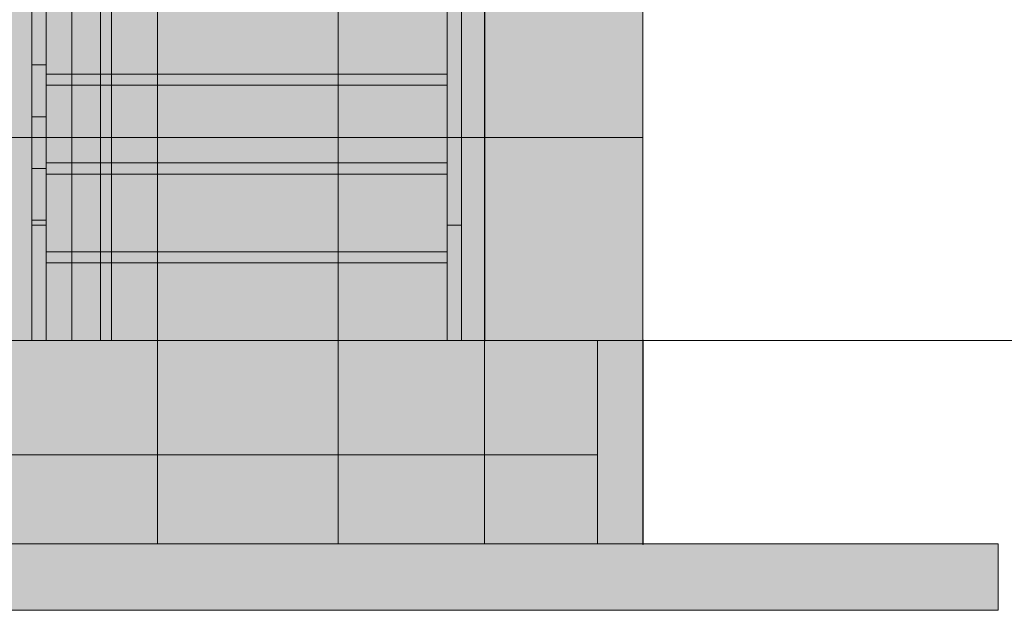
# Model space of a CAD drawing. Header units: millimetres. Extents: x -9819 to 17924, y -7160 to 19069.
# Tile 14 of 19: x 6447 to 8663, y -607 to 722. Entities that reach past the tile are written whole.
import ezdxf

# ---------------------------------------------------------------- set-up
doc = ezdxf.new("R2010")
doc.units = ezdxf.units.MM
doc.linetypes.add('DASHED', pattern=[1.524, 1.27, -0.254])
for name, color, linetype in [('FILL-C_DDC89D', 7, 'Continuous'), ('FILL-C_DEC89D', 7, 'Continuous'), ('FILL-EPS', 7, 'Continuous'), ('FILL-LIGHT', 7, 'Continuous'), ('FILL-TIMBER', 7, 'Continuous'), ('FILL-WHITE', 7, 'Continuous'), ('LINE-C_2E8C94', 7, 'Continuous'), ('LINE-C_337880', 7, 'Continuous'), ('LINE-INK', 7, 'Continuous'), ('LINE-STEEL-DASH', 7, 'DASHED'), ('LINE-STEEL_GREY', 7, 'Continuous'), ('LINE-TIMBER_DK', 7, 'Continuous')]:
    doc.layers.add(name, color=color, linetype=linetype)

msp = doc.modelspace()

# ---------------------------------------------------------------- hatches: boundary and pattern name
at = {"layer": 'FILL-C_DDC89D', "true_color": 0xddc89d}
h = msp.add_hatch(color=9, dxfattribs=at)
h.dxf.hatch_style = 1
h.paths.add_polyline_path([(6474, 2670.8), (6506, 2670.8), (6506, 260), (6474, 260)])
h = msp.add_hatch(color=9, dxfattribs=at)
h.dxf.hatch_style = 1
h.paths.add_polyline_path([(7409, 2670.8), (7441, 2670.8), (7441, 260), (7409, 260)])
at = {"layer": 'FILL-C_DEC89D', "true_color": 0xdec89d}
h = msp.add_hatch(color=31, dxfattribs=at)
h.dxf.hatch_style = 1
h.paths.add_polyline_path([(6474, 0), (6474, 2301.4), (6506, 2301.4), (6506, 0)])
h = msp.add_hatch(color=31, dxfattribs=at)
h.dxf.hatch_style = 1
h.paths.add_polyline_path([(7409, 0), (7409, 2301.4), (7441, 2301.4), (7441, 0)])
at = {"layer": 'FILL-EPS', "true_color": 0xccffff}
h = msp.add_hatch(color=7, dxfattribs=at)
h.dxf.hatch_style = 1
h.paths.add_polyline_path([(355.8, 2743.2), (7493.1, 2743.2), (7493.1, 0), (5503, 0), (5503, 2109.1), (4482.5, 2109.1), (4482.5, 0), (355.8, 0)])
h.paths.add_polyline_path([(6161.5, 2109.1), (6161.5, 1041.8), (6862, 1041.8), (6862, 2109.1)], flags=0)
h.paths.add_polyline_path([(1099, 2109.1), (1099, 1041.8), (2924.5, 1041.8), (2924.5, 2109.1)], flags=0)
h = msp.add_hatch(color=7, dxfattribs=at)
h.dxf.hatch_style = 1
h.paths.add_polyline_path([(355.8, 0), (355.8, 2743.2), (7493.1, 2743.2), (7493.1, 0), (5528, 0), (5528, 2134.1), (4457.5, 2134.1), (4457.5, 0)])
h.paths.add_polyline_path([(6887, 2134.1), (6136.5, 2134.1), (6136.5, 1041.8), (6887, 1041.8)], flags=0)
h.paths.add_polyline_path([(2949.5, 2134.1), (1074, 2134.1), (1074, 1041.8), (2949.5, 1041.8)], flags=0)
h = msp.add_hatch(color=7, dxfattribs=at)
h.dxf.hatch_style = 1
h.paths.add_polyline_path([(355.8, 2743.2), (7493.1, 2743.2), (7493.1, 0), (6653.5, 0), (6653.5, 2134.1), (5583, 2134.1), (5583, 0), (355.8, 0)])
h.paths.add_polyline_path([(3999.5, 2134.1), (3999.5, 737), (4750, 737), (4750, 2134.1)], flags=0)
h.paths.add_polyline_path([(1187, 2134.1), (1187, 737), (3062.5, 737), (3062.5, 2134.1)], flags=0)
h = msp.add_hatch(color=7, dxfattribs=at)
h.dxf.hatch_style = 1
h.paths.add_polyline_path([(355.8, 0), (355.8, 2743.2), (7493.1, 2743.2), (7493.1, 0), (6628.5, 0), (6628.5, 2109.1), (5608, 2109.1), (5608, 0)])
h.paths.add_polyline_path([(4024.5, 737), (4725, 737), (4725, 2109.1), (4024.5, 2109.1)], flags=0)
h.paths.add_polyline_path([(3037.5, 2109.1), (1212, 2109.1), (1212, 737), (3037.5, 737)], flags=0)
h = msp.add_hatch(color=7, dxfattribs=at)
h.dxf.hatch_style = 1
h.paths.add_polyline_path([(7493.2, 2744.8), (7493.4, 2743.2), (7849, 2743.2), (7849, 0), (7493.4, 0), (7493.4, 0), (7493.4, 0), (7493.1, 0), (7493.1, 2743.2), (7493.1, 2743.2), (7493.1, 2743.2), (7493.1, 2744.8)])
h = msp.add_hatch(color=7, dxfattribs=at)
h.dxf.hatch_style = 1
h.paths.add_polyline_path([(7493.1, 2743.2), (7849, 2743.2), (7849, 0), (7493.1, 0)])
h = msp.add_hatch(color=7, dxfattribs=at)
h.dxf.hatch_style = 1
h.paths.add_polyline_path([(7493.2, -1.6), (7493.1, -1.6), (7493.1, 2743.2), (7493.4, 2743.2), (7493.4, 2743.2), (7493.4, 2743.2), (7849, 2743.2), (7849, 0), (7493.4, 0)])
h = msp.add_hatch(color=7, dxfattribs=at)
h.dxf.hatch_style = 1
h.paths.add_polyline_path([(7493.1, 0), (7493.1, 2743.2), (7849, 2743.2), (7849, 0)])
h = msp.add_hatch(color=7, dxfattribs=at)
h.dxf.hatch_style = 1
h.paths.add_polyline_path([(7493.4, 2743.2), (7849, 2743.2), (7849, 0), (7493.4, 0)])
h = msp.add_hatch(color=7, dxfattribs=at)
h.dxf.hatch_style = 1
h.paths.add_polyline_path([(7493.4, 0), (7493.4, 2743.2), (7849, 2743.2), (7849, 0)])
h = msp.add_hatch(color=7, dxfattribs=at)
h.dxf.hatch_style = 1
h.paths.add_polyline_path([(5583, 2134.1), (6653.5, 2134.1), (6653.5, 0), (6628.5, 0), (6628.5, 2109.1), (5608, 2109.1), (5608, 0), (5583, 0)])
h = msp.add_hatch(color=7, dxfattribs=at)
h.dxf.hatch_style = 1
h.paths.add_polyline_path([(355.8, 0), (7493.1, 0), (7493.1, -457.2), (355.8, -457.2)])
h = msp.add_hatch(color=7, dxfattribs=at)
h.dxf.hatch_style = 1
h.paths.add_polyline_path([(355.8, -457.2), (355.8, 0), (7493.1, 0), (7493.1, -457.2)])
h = msp.add_hatch(color=7, dxfattribs=at)
h.dxf.hatch_style = 1
h.paths.add_polyline_path([(355.8, 0), (7493.1, 0), (7493.1, -457.2), (355.8, -457.2)])
h = msp.add_hatch(color=7, dxfattribs=at)
h.dxf.hatch_style = 1
h.paths.add_polyline_path([(355.8, -457.2), (355.8, 0), (7493.1, 0), (7493.1, -457.2)])
h = msp.add_hatch(color=7, dxfattribs=at)
h.dxf.hatch_style = 1
h.paths.add_polyline_path([(7493.1, -457.2), (7493.1, 0), (7849, 0), (7849, -457.2)])
h = msp.add_hatch(color=7, dxfattribs=at)
h.dxf.hatch_style = 1
h.paths.add_polyline_path([(7493.1, 0), (7747.4, 0), (7747.4, -457.2), (7493.1, -457.2)])
h = msp.add_hatch(color=7, dxfattribs=at)
h.dxf.hatch_style = 1
h.paths.add_polyline_path([(7493.1, -457.2), (7493.1, 0), (7747.4, 0), (7747.4, -457.2)])
h = msp.add_hatch(color=7, dxfattribs=at)
h.dxf.hatch_style = 1
h.paths.add_polyline_path([(7493.1, 0), (7849, 0), (7849, -457.2), (7493.1, -457.2)])
h = msp.add_hatch(color=7, dxfattribs=at)
h.dxf.hatch_style = 1
h.paths.add_polyline_path([(7747.4, 0), (7849, 0), (7849, -457.2), (7747.4, -457.2)])
h = msp.add_hatch(color=7, dxfattribs=at)
h.dxf.hatch_style = 1
h.paths.add_polyline_path([(7747.4, -457.2), (7747.4, 0), (7849, 0), (7849, -457.2)])
h = msp.add_hatch(color=7, dxfattribs=at)
h.dxf.hatch_style = 1
h.paths.add_polyline_path([(7747.4, 0), (7849, 0), (7849, -457.2), (7747.4, -457.2)])
h = msp.add_hatch(color=7, dxfattribs=at)
h.dxf.hatch_style = 1
h.paths.add_polyline_path([(7747.4, -457.2), (7747.4, 0), (7849, 0), (7849, -457.2)])
at = {"layer": 'FILL-EPS', "true_color": 0xc0f0f0}
h = msp.add_hatch(color=254, dxfattribs=at)
h.dxf.hatch_style = 1
h.paths.add_polyline_path([(7849, 0), (7849, 0), (7849, 1.6), (7849.5, 1.6), (7849.6, 1.6), (7849.9, 1.6), (7849.9, -457.2), (7849.9, -458.8), (7849.4, -458.8), (7849.1, -458.8), (7849, -458.8), (7849, -457.6), (7849, -457.2), (7849, 0)])
h = msp.add_hatch(color=254, dxfattribs=at)
h.dxf.hatch_style = 1
h.paths.add_polyline_path([(7849, 0), (7849, 0), (7849, 1.6), (7849.5, 1.6), (7849.6, 1.6), (7849.9, 1.6), (7849.9, -457.2), (7849.9, -457.2), (7849.9, -458.8), (7849.4, -458.8), (7849.1, -458.8), (7849, -458.8), (7849, -457.6), (7849, -457.3), (7849, 0)])
at = {"layer": 'FILL-LIGHT', "true_color": 0xdbdbde}
h = msp.add_hatch(color=254, dxfattribs=at)
h.dxf.hatch_style = 1
h.paths.add_polyline_path([(101.6, 0), (7747.4, 0), (7747.4, -257.2), (101.6, -257.2)])
h = msp.add_hatch(color=254, dxfattribs=at)
h.dxf.hatch_style = 1
h.paths.add_polyline_path([(101.6, -257.2), (101.6, 0), (7747.4, 0), (7747.4, -257.2)])
h = msp.add_hatch(color=254, dxfattribs=at)
h.dxf.hatch_style = 1
h.paths.add_polyline_path([(-800, -457.2), (8649, -457.2), (8649, -607.2), (-800, -607.2)])
h = msp.add_hatch(color=254, dxfattribs=at)
h.dxf.hatch_style = 1
h.paths.add_polyline_path([(-800, -607.2), (-800, -457.2), (8649, -457.2), (8649, -607.2)])
at = {"layer": 'FILL-TIMBER', "true_color": 0xedd6a8}
h = msp.add_hatch(color=41, dxfattribs=at)
h.dxf.hatch_style = 1
h.paths.add_polyline_path([(6474, 1431.8), (6506, 1431.8), (6506, 620.5), (6474, 620.5)])
h = msp.add_hatch(color=41, dxfattribs=at)
h.dxf.hatch_style = 1
h.paths.add_polyline_path([(6474, 620.5), (6474, 1431.8), (6506, 1431.8), (6506, 620.5)])
h = msp.add_hatch(color=41, dxfattribs=at)
h.dxf.hatch_style = 1
h.paths.add_polyline_path([(6474, 1315.2), (6506, 1315.2), (6506, 504), (6474, 504)])
h = msp.add_hatch(color=41, dxfattribs=at)
h.dxf.hatch_style = 1
h.paths.add_polyline_path([(6474, 504), (6474, 1315.2), (6506, 1315.2), (6506, 504)])
h = msp.add_hatch(color=41, dxfattribs=at)
h.dxf.hatch_style = 1
h.paths.add_polyline_path([(6474, 1198.7), (6506, 1198.7), (6506, 387.4), (6474, 387.4)])
h = msp.add_hatch(color=41, dxfattribs=at)
h.dxf.hatch_style = 1
h.paths.add_polyline_path([(6474, 387.4), (6474, 1198.7), (6506, 1198.7), (6506, 387.4)])
h = msp.add_hatch(color=41, dxfattribs=at)
h.dxf.hatch_style = 1
h.paths.add_polyline_path([(6465, 1028.2), (6465, 1078.2), (6474, 1078.2), (6474, 1150), (6564, 1150), (6564, 0), (6474, 0), (6474, 1028.2)])
h = msp.add_hatch(color=41, dxfattribs=at)
h.dxf.hatch_style = 1
h.paths.add_polyline_path([(6474, 0), (6474, 1150), (6564, 1150), (6564, 0)])
h = msp.add_hatch(color=41, dxfattribs=at)
h.dxf.hatch_style = 1
h.paths.add_polyline_path([(6474, 1082.1), (6506, 1082.1), (6506, 270.8), (6474, 270.8)])
h = msp.add_hatch(color=41, dxfattribs=at)
h.dxf.hatch_style = 1
h.paths.add_polyline_path([(6474, 270.8), (6474, 1082.1), (6506, 1082.1), (6506, 270.8)])
h = msp.add_hatch(color=41, dxfattribs=at)
h.dxf.hatch_style = 1
h.paths.add_polyline_path([(6506, 775), (7409, 775), (7409, 600), (6506, 600)])
h = msp.add_hatch(color=41, dxfattribs=at)
h.dxf.hatch_style = 1
h.paths.add_polyline_path([(6506, 600), (6506, 775), (7409, 775), (7409, 575), (6506, 575)])
h = msp.add_hatch(color=41, dxfattribs=at)
h.dxf.hatch_style = 1
h.paths.add_polyline_path([(6506, 575), (6506, 600), (7409, 600), (7409, 575)])
h = msp.add_hatch(color=41, dxfattribs=at)
h.dxf.hatch_style = 1
h.paths.add_polyline_path([(6506, 575), (7409, 575), (7409, 400), (6506, 400)])
h = msp.add_hatch(color=41, dxfattribs=at)
h.dxf.hatch_style = 1
h.paths.add_polyline_path([(6506, 400), (6506, 575), (7409, 575), (7409, 375), (6506, 375)])
h = msp.add_hatch(color=41, dxfattribs=at)
h.dxf.hatch_style = 1
h.paths.add_polyline_path([(6506, 375), (6506, 400), (7409, 400), (7409, 375)])
h = msp.add_hatch(color=41, dxfattribs=at)
h.dxf.hatch_style = 1
h.paths.add_polyline_path([(6506, 375), (7409, 375), (7409, 200), (6506, 200)])
h = msp.add_hatch(color=41, dxfattribs=at)
h.dxf.hatch_style = 1
h.paths.add_polyline_path([(6506, 200), (6506, 375), (7409, 375), (7409, 175), (6506, 175)])
h = msp.add_hatch(color=41, dxfattribs=at)
h.dxf.hatch_style = 1
h.paths.add_polyline_path([(7409, 0), (7409, 260), (7441, 260), (7441, 0)])
h = msp.add_hatch(color=41, dxfattribs=at)
h.dxf.hatch_style = 1
h.paths.add_polyline_path([(6506, 175), (6506, 200), (7409, 200), (7409, 175)])
h = msp.add_hatch(color=41, dxfattribs=at)
h.dxf.hatch_style = 1
h.paths.add_polyline_path([(6506, 175), (7409, 175), (7409, 0), (6506, 0)])
h = msp.add_hatch(color=41, dxfattribs=at)
h.dxf.hatch_style = 1
h.paths.add_polyline_path([(6506, 0), (6506, 175), (7409, 175), (7409, 0)])
at = {"layer": 'FILL-WHITE', "true_color": 0xffffff}
h = msp.add_hatch(color=7, dxfattribs=at)
h.dxf.hatch_style = 1
h.paths.add_polyline_path([(5583, 0), (5583, 2133.6), (6653, 2133.6), (6653, 0)])
h = msp.add_hatch(color=7, dxfattribs=at)
h.dxf.hatch_style = 1
h.paths.add_polyline_path([(5583, 2133.6), (6653, 2133.6), (6653, 0), (5583, 0)])
h = msp.add_hatch(color=7, dxfattribs=at)
h.dxf.hatch_style = 1
h.paths.add_polyline_path([(5583, 2133.6), (6653, 2133.6), (6653, 0), (5583, 0)])

# ---------------------------------------------------------------- linework, layer by layer
at = {"layer": 'LINE-C_2E8C94', "lineweight": 5}
for points in [[(355.8, 2743.2), (7493.1, 2743.2), (7493.1, 0), (5503, 0), (5503, 2109.1), (4482.5, 2109.1), (4482.5, 0), (355.8, 0)], [(355.8, 0), (355.8, 2743.2), (7493.1, 2743.2), (7493.1, 0), (5528, 0), (5528, 2134.1), (4457.5, 2134.1), (4457.5, 0)], [(355.8, 2743.2), (7493.1, 2743.2), (7493.1, 0), (6653.5, 0), (6653.5, 2134.1), (5583, 2134.1), (5583, 0), (355.8, 0)], [(355.8, 0), (355.8, 2743.2), (7493.1, 2743.2), (7493.1, 0), (6628.5, 0), (6628.5, 2109.1), (5608, 2109.1), (5608, 0)], [(7493.2, 2744.8), (7493.4, 2743.2), (7849, 2743.2), (7849, 0), (7849, 0), (7849, 0), (7493.4, 0), (7493.4, 0), (7493.4, 0), (7493.1, 0), (7493.1, 2743.2), (7493.1, 2743.2), (7493.1, 2743.2), (7493.1, 2744.8)], [(7493.1, 2743.2), (7849, 2743.2), (7849, 0), (7493.1, 0)], [(7493.2, -1.6), (7493.1, -1.6), (7493.1, 2743.2), (7493.4, 2743.2), (7493.4, 2743.2), (7493.4, 2743.2), (7849, 2743.2), (7849, 2743.2), (7849, 0), (7493.4, 0)], [(7493.1, 0), (7493.1, 2743.2), (7849, 2743.2), (7849, 0)], [(7493.4, 2743.2), (7849, 2743.2), (7849, 0), (7849, 0), (7493.4, 0), (7493.4, 2743.2)], [(7493.4, 0), (7493.4, 0), (7493.4, 2743.2), (7849, 2743.2), (7849, 2743.2), (7849, 0)], [(5583, 2134.1), (5583, 2134.1), (6653.5, 2134.1), (6653.5, 0), (6653.5, 0), (6628.5, 0), (6628.5, 2109.1), (5608, 2109.1), (5608, 0), (5583, 0)], [(355.8, 0), (7493.1, 0), (7493.1, -457.2), (355.8, -457.2), (355.8, 0)], [(355.8, -457.2), (355.8, 0), (7493.1, 0), (7493.1, 0), (7493.1, 0), (7493.1, -457.2), (355.8, -457.2)], [(355.8, 0), (7493.1, 0), (7493.1, -457.2), (355.8, -457.2), (355.8, 0)], [(355.8, -457.2), (355.8, 0), (7493.1, 0), (7493.1, 0), (7493.1, -457.2)], [(7493.1, -457.2), (7493.1, 0), (7849, 0), (7849, 0), (7849, -457.2)], [(7493.1, 0), (7747.4, 0), (7747.4, -457.2), (7747.4, -457.2), (7493.1, -457.2), (7493.1, 0)], [(7493.1, -457.2), (7493.1, 0), (7747.4, 0), (7747.4, -457.2)], [(7493.1, 0), (7849, 0), (7849, -457.2), (7493.1, -457.2)], [(7747.4, 0), (7849, 0), (7849, -457.2), (7849, -457.2), (7747.4, -457.2), (7747.4, 0)], [(7747.4, -457.2), (7747.4, -457.2), (7747.4, 0), (7849, 0), (7849, 0), (7849, -457.2)], [(7747.4, 0), (7849, 0), (7849, -457.2), (7849, -457.2), (7747.4, -457.2), (7747.4, 0)], [(7747.4, -457.2), (7747.4, -457.2), (7747.4, 0), (7849, 0), (7849, 0), (7849, -457.2)], [(7849, 0), (7849, 0), (7849, 1.6), (7849.5, 1.6), (7849.6, 1.6), (7849.9, 1.6), (7849.9, -457.2), (7849.9, -457.2), (7849.9, -458.8), (7849.4, -458.8), (7849.1, -458.8), (7849, -458.8), (7849, -457.6), (7849, -457.2), (7849, 0)], [(7849, 0), (7849, 0), (7849, 1.6), (7849.5, 1.6), (7849.6, 1.6), (7849.9, 1.6), (7849.9, -457.2), (7849.9, -457.2), (7849.9, -458.8), (7849.4, -458.8), (7849.1, -458.8), (7849, -458.8), (7849, -457.6), (7849, -457.3), (7849, 0)]]:
    msp.add_lwpolyline(points, close=True, dxfattribs=at)
at = {"layer": 'LINE-C_337880', "lineweight": 5}
for p, q in [((6756.8, 457.2), (6756.8, 914.4)), ((6756.8, 457.2), (6756.8, 914.4)), ((7163.2, 457.2), (7163.2, 914.4)), ((7163.2, 457.2), (7163.2, 914.4)), ((6367.7, 457.2), (6756.8, 457.2)), ((6367.7, 457.2), (6756.8, 457.2)), ((6629.5, 457.2), (6652.5, 457.2)), ((6629.5, 457.2), (6756.8, 457.2)), ((6654.5, 457.2), (6756.8, 457.2)), ((6756.8, 457.2), (7163.2, 457.2)), ((6756.8, 457.2), (7163.2, 457.2)), ((6756.8, 1), (6756.8, 457.2)), ((6756.8, 457.2), (7163.2, 457.2)), ((6756.8, 1), (6756.8, 457.2)), ((6756.8, 457.2), (7163.2, 457.2)), ((7163.2, 1), (7163.2, 457.2)), ((7163.2, 457.2), (7492.1, 457.2)), ((7163.2, 1), (7163.2, 457.2)), ((7163.2, 457.2), (7492.1, 457.2)), ((7163.2, 457.2), (7492.1, 457.2)), ((7163.2, 457.2), (7492.1, 457.2)), ((7494.1, 457.2), (7848, 457.2)), ((7494.1, 457.2), (7848, 457.2)), ((7494.1, 457.2), (7848, 457.2)), ((7494.1, 457.2), (7848, 457.2)), ((7494.4, 457.2), (7848, 457.2)), ((7494.4, 457.2), (7848, 457.2)), ((6756.8, -456.2), (6756.8, -1)), ((6756.8, -456.2), (6756.8, -1)), ((7163.2, -456.2), (7163.2, -1)), ((7163.2, -456.2), (7163.2, -1))]:
    msp.add_line(p, q, dxfattribs=at)
at = {"layer": 'LINE-INK', "lineweight": 5}
msp.add_lwpolyline([(5583, 0), (5583, 0), (5583, 2133.6), (5583, 2133.6), (5583, 2133.6), (6653, 2133.6), (6653, 2133.6), (6653, 2133.6), (6653, 0), (6653, 0), (6653, 0), (5583, 0)], close=True, dxfattribs=at)
msp.add_lwpolyline([(5583, 0), (5583, 0), (5583, 2133.6), (5583, 2133.6), (5583, 2133.6), (6653, 2133.6), (6653, 2133.6), (6653, 2133.6), (6653, 0), (6653, 0), (6653, 0), (5583, 0)], close=True, dxfattribs=at)
at = {"layer": 'LINE-STEEL-DASH', "lineweight": 5}
msp.add_line((-1700, 0), (8729, 0), dxfattribs=at)
at = {"layer": 'LINE-STEEL_GREY', "lineweight": 5}
for points in [[(101.6, 0), (7747.4, 0), (7747.4, -257.2), (101.6, -257.2)], [(101.6, -257.2), (101.6, 0), (7747.4, 0), (7747.4, 0), (7747.4, -257.2)], [(-800, -457.2), (-800, -457.2), (-800, -457.2), (8649, -457.2), (8649, -607.2), (-800, -607.2), (-800, -457.2)], [(-800, -607.2), (-800, -457.2), (8649, -457.2), (8649, -457.2), (8649, -457.2), (8649, -607.2)]]:
    msp.add_lwpolyline(points, close=True, dxfattribs=at)
at = {"layer": 'LINE-TIMBER_DK', "lineweight": 5}
for points in [[(6474, 2670.8), (6506, 2670.8), (6506, 260), (6506, 260), (6474, 260), (6474, 2670.8)], [(7409, 2670.8), (7441, 2670.8), (7441, 260), (7441, 260), (7409, 260), (7409, 2670.8)], [(6474, 0), (6474, 2301.4), (6506, 2301.4), (6506, 0)], [(7409, 0), (7409, 2301.4), (7441, 2301.4), (7441, 0)], [(6474, 1431.8), (6506, 1431.8), (6506, 620.5), (6506, 620.5), (6474, 620.5)], [(6474, 620.5), (6474, 620.5), (6474, 1431.8), (6506, 1431.8), (6506, 620.5)], [(6474, 1315.2), (6506, 1315.2), (6506, 504), (6506, 504), (6474, 504)], [(6474, 504), (6474, 504), (6474, 1315.2), (6506, 1315.2), (6506, 504)], [(6474, 1198.7), (6506, 1198.7), (6506, 387.4), (6506, 387.4), (6474, 387.4)], [(6474, 387.4), (6474, 387.4), (6474, 1198.7), (6506, 1198.7), (6506, 387.4)], [(6465, 1028.2), (6465, 1078.2), (6474, 1078.2), (6474, 1150), (6564, 1150), (6564, 0), (6474, 0), (6474, 1028.2)], [(6474, 0), (6474, 1150), (6564, 1150), (6564, 0)], [(6474, 1082.1), (6506, 1082.1), (6506, 270.8), (6506, 270.8), (6474, 270.8)], [(6474, 270.8), (6474, 270.8), (6474, 1082.1), (6506, 1082.1), (6506, 270.8)], [(6506, 775), (7409, 775), (7409, 600), (6506, 600)], [(6506, 600), (6506, 775), (7409, 775), (7409, 575), (6506, 575)], [(6506, 575), (6506, 600), (7409, 600), (7409, 575)], [(6506, 575), (7409, 575), (7409, 400), (6506, 400)], [(6506, 400), (6506, 575), (7409, 575), (7409, 375), (6506, 375)], [(6506, 375), (6506, 400), (7409, 400), (7409, 375)], [(6506, 375), (7409, 375), (7409, 200), (6506, 200)], [(6506, 200), (6506, 375), (7409, 375), (7409, 175), (6506, 175)], [(7409, 0), (7409, 260), (7441, 260), (7441, 0)], [(6506, 175), (6506, 200), (7409, 200), (7409, 175)], [(6506, 175), (7409, 175), (7409, 0), (6506, 0)], [(6506, 0), (6506, 175), (7409, 175), (7409, 0)]]:
    msp.add_lwpolyline(points, close=True, dxfattribs=at)

doc.saveas('drawing.dxf')
